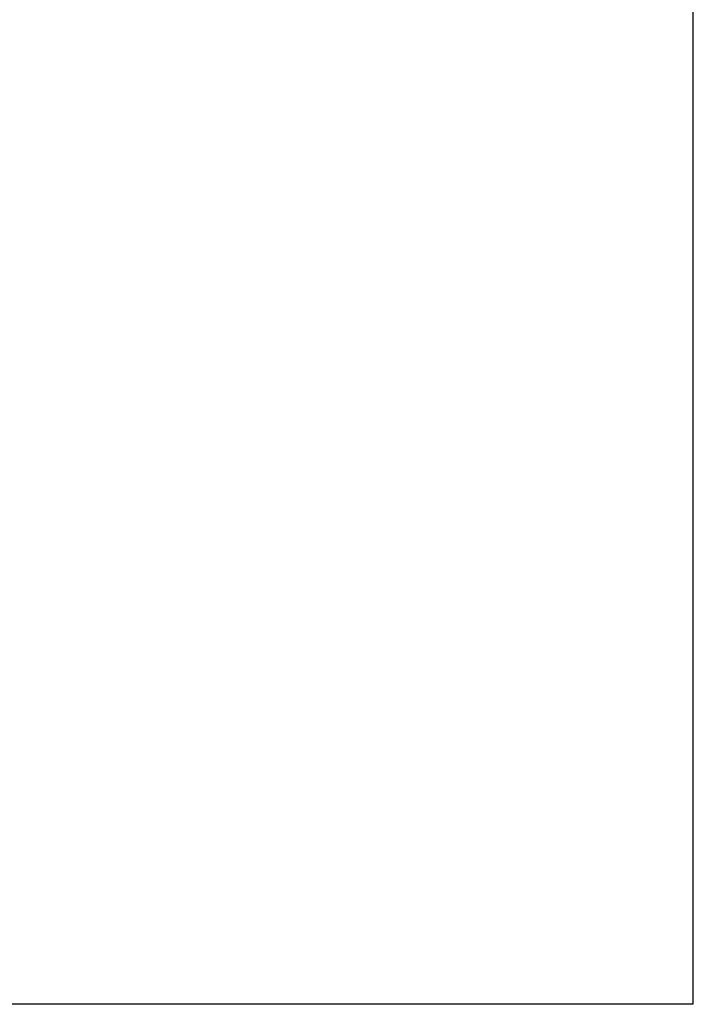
# Model space of a CAD drawing. Header units: millimetres. Extents: x 2030 to 88174, y 1212 to 86021.
# Tile 22 of 26: x 75400 to 77856, y 69494 to 73085. Entities that reach past the tile are written whole.
import ezdxf

# ---------------------------------------------------------------- set-up
doc = ezdxf.new("R2010")
doc.units = ezdxf.units.MM
doc.layers.add('Размеры и выноски', color=7, linetype='Continuous', lineweight=9, true_color=0x000000)
doc.styles.add('ISOCPEUR', font='isocpeur.ttf')
doc.dimstyles.new('ISO-25', dxfattribs={"dimtxt": 2.5, "dimasz": 2.5, "dimexe": 1.25, "dimexo": 0.625, "dimtad": 1, "dimtxsty": 'Standard', "dimcen": 2.5, "dimadec": 0, "dimazin": 0, "dimtfac": 1, "dimtmove": 0, "dimatfit": 3, "dimfxl": 1, "dimarcsym": 0})

# ---------------------------------------------------------------- blocks, each defined once
blk = doc.blocks.new('_Oblique')
at = {"color": 0, "linetype": 'ByBlock', "lineweight": -2}
blk.add_line((-0.5, -0.5), (0.5, 0.5), dxfattribs=at)
blk = doc.blocks.new('*D131')
at = {"layer": 'Defpoints', "color": 0, "transparency": 16777216}
for p in [(77854.8, 73754.8), (71161.1, 72049.3), (77854.8, 69495.7)]:
    blk.add_point(p, dxfattribs=at)
at = {"layer": 'Размеры и выноски', "color": 0, "lineweight": -2, "transparency": 16777216}
for p, q in [((77854.8, 73754.1), (77854.8, 69494.4)), ((71161.1, 72048.7), (71161.1, 69494.4)), ((71161.1, 69495.7), (77854.8, 69495.7))]:
    blk.add_line(p, q, dxfattribs=at)
at = {"layer": 'Размеры и выноски', "color": 0, "lineweight": -2, "transparency": 16777216, "xscale": 2.5, "yscale": 2.5, "zscale": 2.5, "rotation": 180}
blk.add_blockref('_Oblique', (71161.1, 69495.7), dxfattribs=at)
at = {"layer": 'Размеры и выноски', "color": 0, "lineweight": -2, "transparency": 16777216, "xscale": 2.5, "yscale": 2.5, "zscale": 2.5}
blk.add_blockref('_Oblique', (77854.8, 69495.7), dxfattribs=at)
at = {"layer": 'Размеры и выноски', "color": 0, "transparency": 16777216, "insert": (74508, 69709.1), "char_height": 250, "attachment_point": 5, "style": 'ISOCPEUR'}
blk.add_mtext('{\\H1.70293x;L}', dxfattribs=at)

msp = doc.modelspace()

# ---------------------------------------------------------------- dimensions: what is measured, and where the dimension line sits
at = {"layer": 'Размеры и выноски'}
dim = msp.add_linear_dim(base=(77854.792, 69495.657), p1=(71161.144, 72049.292), p2=(77854.792, 73754.759), text='{\\H1.70293x;L}', dimstyle='ISO-25', override={"dimscale": 1, "dimtxt": 250, "dimtxsty": 'ISOCPEUR', "dimblk1": 'Oblique', "dimblk2": 'Oblique', "dimsah": 1, "dimatfit": 0}, dxfattribs=at)
dim.commit()
dim.dimension.update_dxf_attribs({"geometry": '*D131', "text_midpoint": (74507.968, 69495.657), "dimtype": 160})

doc.saveas('drawing.dxf')
